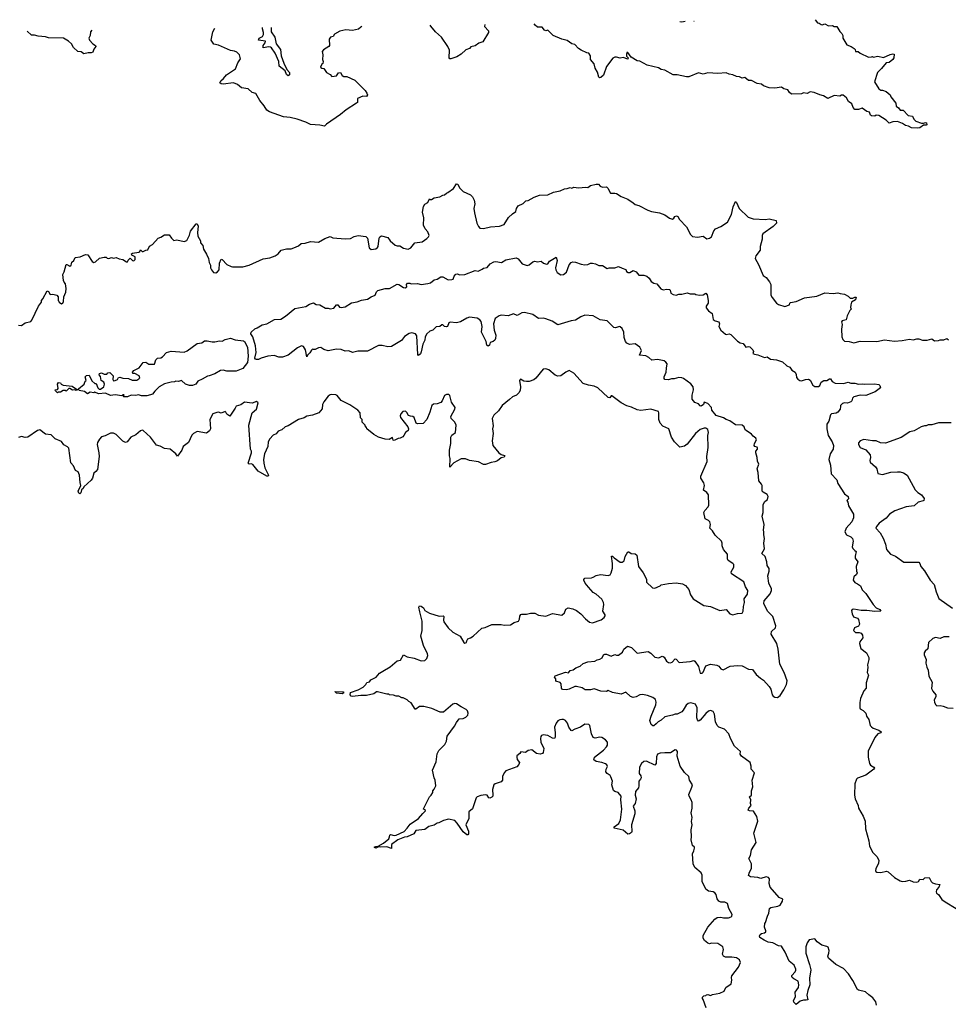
# Model space of a CAD drawing. Extents: x 2528690 to 2677062, y 911844 to 1023253.
# Tile 97 of 145: x 2579147 to 2589132, y 1012356 to 1022944. Entities that reach past the tile are written whole.
import ezdxf

# ---------------------------------------------------------------- set-up
doc = ezdxf.new("R2010")
doc.units = 0

msp = doc.modelspace()

# ---------------------------------------------------------------- linework, layer by layer
at = {"layer": '0CON10XD'}
for points in [[(2582825, 1022875), (2582816, 1022864), (2582789, 1022841), (2582725, 1022827), (2582655, 1022834), (2582588, 1022822), (2582531, 1022789), (2582518, 1022765), (2582490, 1022755), (2582474, 1022735), (2582477, 1022665), (2582472, 1022655), (2582415, 1022620), (2582398, 1022602), (2582407, 1022565), (2582402, 1022515), (2582410, 1022495), (2582406, 1022474), (2582394, 1022466), (2582382, 1022435), (2582395, 1022423), (2582419, 1022419), (2582445, 1022378), (2582485, 1022356), (2582503, 1022333), (2582555, 1022340), (2582575, 1022372), (2582595, 1022377), (2582614, 1022344), (2582633, 1022333), (2582665, 1022332), (2582750, 1022295), (2582863, 1022183), (2582881, 1022155), (2582886, 1022135), (2582875, 1022119), (2582835, 1022122), (2582780, 1022095), (2582778, 1022055), (2582768, 1022045), (2582656, 1021974), (2582598, 1021925), (2582445, 1021822), (2582425, 1021798), (2582375, 1021810), (2582275, 1021818), (2582225, 1021843), (2582130, 1021875), (2582057, 1021893), (2581985, 1021901), (2581832, 1021952), (2581805, 1021973), (2581777, 1022017), (2581729, 1022075), (2581685, 1022152), (2581645, 1022161), (2581602, 1022202), (2581532, 1022212), (2581488, 1022248), (2581446, 1022266), (2581335, 1022252), (2581314, 1022254), (2581300, 1022265), (2581308, 1022285), (2581339, 1022311), (2581370, 1022350), (2581468, 1022415), (2581491, 1022479), (2581521, 1022525), (2581509, 1022565), (2581481, 1022595), (2581456, 1022606), (2581414, 1022614), (2581285, 1022672), (2581235, 1022682), (2581204, 1022725), (2581224, 1022815), (2581244, 1022852)], [(2584150, 1022894), (2584145, 1022870), (2584186, 1022826), (2584186, 1022806), (2584128, 1022705), (2584085, 1022693), (2584046, 1022664), (2583999, 1022651), (2583984, 1022636), (2583945, 1022620), (2583895, 1022575), (2583846, 1022544), (2583783, 1022523), (2583771, 1022525), (2583764, 1022535), (2583770, 1022615), (2583752, 1022655), (2583682, 1022755), (2583619, 1022815), (2583566, 1022875), (2583560, 1022886)], [(2587700, 1022944), (2587725, 1022910), (2587745, 1022908), (2587765, 1022892), (2587775, 1022890), (2587805, 1022900), (2587845, 1022878), (2587885, 1022882), (2587905, 1022872), (2587935, 1022870), (2587967, 1022817), (2587988, 1022795), (2587998, 1022775), (2587998, 1022745), (2588042, 1022675), (2588087, 1022657), (2588120, 1022635), (2588130, 1022625), (2588135, 1022602), (2588162, 1022602), (2588183, 1022583), (2588275, 1022542), (2588306, 1022544), (2588315, 1022550), (2588325, 1022543), (2588375, 1022552), (2588435, 1022539), (2588505, 1022569), (2588535, 1022578), (2588550, 1022575), (2588547, 1022535), (2588537, 1022515), (2588495, 1022484), (2588465, 1022480), (2588415, 1022418), (2588372, 1022378), (2588337, 1022275), (2588385, 1022202), (2588405, 1022187), (2588426, 1022186), (2588465, 1022173), (2588507, 1022137), (2588513, 1022115), (2588566, 1022046), (2588570, 1022015), (2588595, 1021998), (2588615, 1021972), (2588645, 1021972), (2588702, 1021915), (2588748, 1021908), (2588762, 1021875), (2588784, 1021854), (2588845, 1021832), (2588865, 1021830), (2588885, 1021840), (2588896, 1021836), (2588900, 1021815), (2588895, 1021810), (2588865, 1021810), (2588827, 1021783), (2588805, 1021778), (2588735, 1021780), (2588705, 1021800), (2588670, 1021805), (2588638, 1021828), (2588585, 1021849), (2588534, 1021846), (2588495, 1021832), (2588465, 1021862), (2588385, 1021913), (2588355, 1021918), (2588342, 1021908), (2588305, 1021910), (2588297, 1021917), (2588285, 1021950), (2588255, 1021958), (2588205, 1021992), (2588165, 1021980), (2588128, 1021978), (2588109, 1021999), (2588095, 1022040), (2588060, 1022065), (2588038, 1022105), (2588002, 1022132), (2587985, 1022132), (2587965, 1022122), (2587905, 1022128), (2587835, 1022097), (2587790, 1022125), (2587750, 1022135), (2587688, 1022162), (2587645, 1022170), (2587615, 1022152), (2587575, 1022157), (2587555, 1022148), (2587445, 1022142), (2587425, 1022160), (2587405, 1022190), (2587365, 1022200), (2587337, 1022217), (2587265, 1022207), (2587205, 1022212), (2587145, 1022232), (2587125, 1022250), (2587078, 1022258), (2587015, 1022292), (2586985, 1022292), (2586945, 1022322), (2586914, 1022314), (2586885, 1022330), (2586855, 1022333), (2586815, 1022353), (2586775, 1022360), (2586745, 1022373), (2586655, 1022366), (2586545, 1022373), (2586495, 1022359), (2586445, 1022372), (2586342, 1022328), (2586315, 1022328), (2586215, 1022350), (2586175, 1022351), (2586085, 1022402), (2586045, 1022409), (2586015, 1022426), (2585895, 1022454), (2585815, 1022498), (2585785, 1022501), (2585721, 1022541), (2585685, 1022590), (2585675, 1022592), (2585670, 1022575), (2585672, 1022552), (2585690, 1022535), (2585685, 1022520), (2585636, 1022536), (2585605, 1022531), (2585565, 1022541), (2585545, 1022540), (2585525, 1022530), (2585455, 1022441), (2585425, 1022346), (2585395, 1022322), (2585380, 1022320), (2585374, 1022325), (2585359, 1022379), (2585333, 1022423), (2585325, 1022469), (2585284, 1022515), (2585286, 1022555), (2585268, 1022585), (2585245, 1022587), (2585185, 1022617), (2585156, 1022636), (2585116, 1022676), (2585085, 1022686), (2585035, 1022720), (2584975, 1022736), (2584883, 1022775), (2584825, 1022833), (2584805, 1022824), (2584790, 1022830), (2584765, 1022864), (2584715, 1022864), (2584691, 1022885), (2584680, 1022901)], [(2586303, 1022923), (2586265, 1022916), (2586244, 1022922)], [(2586400, 1022925), (2586396, 1022925)], [(2579924, 1022831), (2579907, 1022815), (2579906, 1022775), (2579891, 1022745), (2579897, 1022725), (2579934, 1022684), (2579962, 1022665), (2579967, 1022655), (2579945, 1022628), (2579932, 1022595), (2579915, 1022587), (2579882, 1022588), (2579835, 1022577), (2579808, 1022598), (2579772, 1022602), (2579724, 1022644), (2579703, 1022683), (2579673, 1022713), (2579617, 1022747), (2579455, 1022750), (2579425, 1022759), (2579345, 1022766), (2579305, 1022779), (2579275, 1022778), (2579228, 1022820)], [(2581851, 1022861), (2581852, 1022815), (2581892, 1022755), (2581904, 1022684), (2581952, 1022625), (2581960, 1022555), (2581986, 1022475), (2582020, 1022410), (2582049, 1022375), (2582047, 1022353), (2582035, 1022341), (2582016, 1022355), (2582003, 1022395), (2581936, 1022446), (2581933, 1022495), (2581894, 1022585), (2581855, 1022640), (2581845, 1022650), (2581825, 1022653), (2581765, 1022640), (2581765, 1022665), (2581785, 1022695), (2581790, 1022715), (2581714, 1022725), (2581721, 1022745), (2581756, 1022764), (2581768, 1022785), (2581770, 1022805), (2581759, 1022845), (2581759, 1022860)], [(2579135, 1019658), (2579166, 1019654), (2579205, 1019684), (2579265, 1019700), (2579278, 1019712), (2579348, 1019865), (2579380, 1019905), (2579380, 1019925), (2579397, 1019943), (2579443, 1020027), (2579455, 1020020), (2579475, 1019990), (2579502, 1019992), (2579545, 1019980), (2579560, 1019965), (2579560, 1019925), (2579568, 1019918), (2579570, 1019905), (2579595, 1019890), (2579610, 1019895), (2579618, 1019915), (2579620, 1019965), (2579642, 1020015), (2579648, 1020055), (2579640, 1020105), (2579625, 1020120), (2579618, 1020138), (2579610, 1020205), (2579626, 1020234), (2579645, 1020310), (2579655, 1020312), (2579686, 1020294), (2579702, 1020305), (2579705, 1020320), (2579708, 1020335), (2579730, 1020355), (2579745, 1020388), (2579796, 1020394), (2579855, 1020420), (2579878, 1020415), (2579927, 1020345), (2579944, 1020334), (2579961, 1020339), (2580005, 1020378), (2580055, 1020390), (2580075, 1020390), (2580088, 1020378), (2580105, 1020377), (2580135, 1020388), (2580155, 1020380), (2580185, 1020388), (2580215, 1020372), (2580257, 1020367), (2580295, 1020340), (2580305, 1020340), (2580312, 1020358), (2580335, 1020380), (2580360, 1020355), (2580375, 1020352), (2580390, 1020365), (2580390, 1020395), (2580352, 1020412), (2580350, 1020425), (2580360, 1020435), (2580427, 1020443), (2580438, 1020452), (2580445, 1020470), (2580465, 1020450), (2580475, 1020450), (2580503, 1020467), (2580525, 1020470), (2580541, 1020509), (2580575, 1020528), (2580637, 1020593), (2580666, 1020604), (2580705, 1020632), (2580755, 1020630), (2580778, 1020595), (2580805, 1020568), (2580835, 1020578), (2580915, 1020560), (2580945, 1020568), (2580974, 1020626), (2580985, 1020670), (2581045, 1020748), (2581055, 1020748), (2581066, 1020725), (2581060, 1020655), (2581064, 1020615), (2581092, 1020565), (2581090, 1020545), (2581116, 1020516), (2581123, 1020475), (2581154, 1020424), (2581178, 1020375), (2581183, 1020333), (2581200, 1020305), (2581200, 1020275), (2581210, 1020255), (2581230, 1020225), (2581255, 1020223), (2581275, 1020233), (2581291, 1020255), (2581296, 1020325), (2581315, 1020368), (2581325, 1020367), (2581375, 1020311), (2581421, 1020291), (2581436, 1020286), (2581545, 1020287), (2581616, 1020304), (2581765, 1020371), (2581835, 1020384), (2581895, 1020406), (2581925, 1020427), (2581960, 1020465), (2582015, 1020480), (2582065, 1020481), (2582095, 1020489), (2582145, 1020513), (2582175, 1020537), (2582215, 1020540), (2582275, 1020559), (2582359, 1020551), (2582429, 1020591), (2582485, 1020612), (2582515, 1020599), (2582645, 1020588), (2582705, 1020591), (2582745, 1020611), (2582787, 1020623), (2582868, 1020612), (2582886, 1020595), (2582905, 1020490), (2582925, 1020474), (2582975, 1020479), (2582993, 1020495), (2583000, 1020505), (2583011, 1020595), (2583020, 1020610), (2583039, 1020621), (2583105, 1020601), (2583131, 1020565), (2583185, 1020519), (2583205, 1020512), (2583235, 1020512), (2583275, 1020486), (2583324, 1020476), (2583351, 1020489), (2583396, 1020544), (2583475, 1020557), (2583525, 1020590), (2583542, 1020608), (2583549, 1020625), (2583534, 1020664), (2583506, 1020695), (2583489, 1020735), (2583493, 1020813), (2583478, 1020875), (2583490, 1020935), (2583505, 1020960), (2583535, 1020980), (2583552, 1021018), (2583565, 1021010), (2583575, 1021012), (2583605, 1021028), (2583665, 1021038), (2583695, 1021058), (2583715, 1021060), (2583735, 1021080), (2583750, 1021085), (2583810, 1021130), (2583845, 1021178), (2583858, 1021175), (2583876, 1021136), (2583915, 1021098), (2583995, 1021060), (2584015, 1021040), (2584032, 1021005), (2584040, 1020965), (2584031, 1020915), (2584038, 1020868), (2584062, 1020755), (2584079, 1020719), (2584095, 1020701), (2584135, 1020700), (2584208, 1020718), (2584305, 1020722), (2584355, 1020742), (2584404, 1020816), (2584445, 1020858), (2584480, 1020880), (2584488, 1020912), (2584508, 1020942), (2584561, 1020969), (2584590, 1020995), (2584615, 1020998), (2584680, 1021035), (2584735, 1021056), (2584825, 1021062), (2584885, 1021088), (2584960, 1021105), (2585004, 1021126), (2585035, 1021128), (2585065, 1021138), (2585085, 1021132), (2585105, 1021142), (2585155, 1021137), (2585235, 1021142), (2585255, 1021138), (2585285, 1021160), (2585346, 1021176), (2585370, 1021175), (2585388, 1021155), (2585415, 1021142), (2585455, 1021147), (2585471, 1021131), (2585499, 1021079), (2585545, 1021080), (2585565, 1021074), (2585615, 1021044), (2585685, 1021014), (2585745, 1020973), (2585765, 1020956), (2585806, 1020946), (2585900, 1020895), (2585941, 1020881), (2586026, 1020866), (2586084, 1020844), (2586135, 1020810), (2586165, 1020800), (2586182, 1020808), (2586191, 1020829), (2586210, 1020835), (2586225, 1020828), (2586242, 1020795), (2586318, 1020718), (2586360, 1020635), (2586383, 1020613), (2586435, 1020604), (2586496, 1020616), (2586535, 1020588), (2586565, 1020594), (2586585, 1020610), (2586610, 1020675), (2586630, 1020695), (2586685, 1020719), (2586757, 1020765), (2586800, 1020850), (2586820, 1020930), (2586845, 1020990), (2586855, 1020980), (2586882, 1020915), (2586980, 1020820), (2587035, 1020801), (2587165, 1020796), (2587207, 1020803), (2587280, 1020785), (2587283, 1020755), (2587249, 1020721), (2587138, 1020642), (2587131, 1020625), (2587131, 1020585), (2587109, 1020505), (2587109, 1020465), (2587064, 1020405), (2587056, 1020375), (2587092, 1020312), (2587142, 1020192), (2587173, 1020173), (2587210, 1020125), (2587222, 1020095), (2587223, 1019983), (2587237, 1019955), (2587285, 1019897), (2587305, 1019880), (2587375, 1019861), (2587423, 1019877), (2587428, 1019895), (2587436, 1019904), (2587495, 1019914), (2587585, 1019953), (2587719, 1019971), (2587805, 1020008), (2587895, 1020000), (2587945, 1020008), (2587968, 1019998), (2588015, 1019992), (2588055, 1019972), (2588075, 1019950), (2588105, 1019949), (2588125, 1019960), (2588140, 1019960), (2588135, 1019933), (2588092, 1019905), (2588082, 1019878)], [(2586313, 1015573), (2586282, 1015518), (2586265, 1015500), (2586215, 1015476), (2586194, 1015476), (2586165, 1015464), (2586085, 1015448), (2586045, 1015411), (2586013, 1015395), (2585990, 1015370), (2585965, 1015352), (2585955, 1015352), (2585936, 1015366), (2585922, 1015408), (2585936, 1015455), (2585987, 1015575), (2585991, 1015605), (2585984, 1015634), (2585954, 1015654), (2585896, 1015676), (2585845, 1015687), (2585816, 1015684), (2585775, 1015662), (2585745, 1015656), (2585715, 1015666), (2585665, 1015711), (2585615, 1015692), (2585520, 1015710), (2585475, 1015732), (2585455, 1015721), (2585395, 1015724), (2585325, 1015749), (2585284, 1015736), (2585226, 1015736), (2585195, 1015760), (2585135, 1015774), (2585115, 1015774), (2585055, 1015743), (2585025, 1015738), (2584985, 1015741), (2584974, 1015754), (2584968, 1015802), (2584958, 1015818), (2584912, 1015832), (2584910, 1015855), (2584898, 1015875), (2584905, 1015888), (2585015, 1015926), (2585048, 1015922), (2585066, 1015944), (2585097, 1015953), (2585126, 1015974), (2585175, 1015993), (2585205, 1016020), (2585255, 1016038), (2585330, 1016045), (2585355, 1016061), (2585385, 1016066), (2585410, 1016080), (2585426, 1016114), (2585439, 1016121), (2585455, 1016122), (2585505, 1016098), (2585545, 1016117), (2585565, 1016110), (2585585, 1016112), (2585627, 1016143), (2585644, 1016176), (2585684, 1016206), (2585725, 1016192), (2585785, 1016133), (2585905, 1016149), (2585935, 1016133), (2585978, 1016088), (2586018, 1016082), (2586055, 1016099), (2586065, 1016097), (2586077, 1016087), (2586102, 1016045), (2586125, 1016031), (2586145, 1016028), (2586164, 1016036), (2586195, 1016070), (2586205, 1016068), (2586237, 1016033), (2586355, 1016041), (2586395, 1016052), (2586406, 1016046), (2586445, 1015988), (2586465, 1015918), (2586485, 1015918), (2586495, 1015928), (2586525, 1015997), (2586575, 1016013), (2586644, 1016004), (2586663, 1015993), (2586685, 1015963), (2586712, 1015952), (2586785, 1015992), (2586865, 1016000), (2586915, 1015997), (2586985, 1015959), (2587025, 1015957), (2587065, 1015902), (2587112, 1015862), (2587145, 1015842), (2587206, 1015775), (2587224, 1015745), (2587239, 1015685), (2587248, 1015668), (2587267, 1015657), (2587295, 1015654), (2587325, 1015675), (2587365, 1015738), (2587393, 1015795), (2587400, 1015835), (2587367, 1015925), (2587320, 1016015), (2587301, 1016175), (2587287, 1016235), (2587226, 1016336), (2587231, 1016365), (2587275, 1016404), (2587278, 1016425), (2587244, 1016525), (2587188, 1016585), (2587147, 1016665), (2587152, 1016695), (2587215, 1016770), (2587231, 1016805), (2587232, 1016822), (2587201, 1016885), (2587190, 1016965), (2587206, 1017015), (2587204, 1017044), (2587183, 1017075), (2587180, 1017115), (2587161, 1017171), (2587127, 1017205), (2587154, 1017255), (2587149, 1017315), (2587154, 1017365), (2587148, 1017405), (2587150, 1017435), (2587143, 1017455), (2587151, 1017515), (2587131, 1017605), (2587140, 1017645), (2587140, 1017730), (2587158, 1017762), (2587186, 1017785), (2587196, 1017815), (2587185, 1017839), (2587142, 1017862), (2587130, 1017875), (2587131, 1017935), (2587125, 1017950), (2587093, 1017985), (2587087, 1018073), (2587076, 1018115), (2587093, 1018165), (2587080, 1018195), (2587076, 1018236), (2587061, 1018285), (2587063, 1018305), (2587080, 1018325), (2587080, 1018335), (2587075, 1018348), (2587050, 1018355), (2587043, 1018365), (2587047, 1018385), (2587069, 1018425), (2587062, 1018445), (2587034, 1018464), (2587015, 1018488), (2586958, 1018525), (2586948, 1018535), (2586937, 1018565), (2586914, 1018584), (2586845, 1018589), (2586781, 1018631), (2586745, 1018645), (2586714, 1018664), (2586635, 1018689), (2586589, 1018745), (2586584, 1018775), (2586545, 1018816), (2586508, 1018832), (2586499, 1018805), (2586475, 1018789), (2586463, 1018793), (2586445, 1018814), (2586405, 1018827), (2586377, 1018865), (2586376, 1018906), (2586392, 1018965), (2586387, 1018997), (2586365, 1019028), (2586285, 1019085), (2586265, 1019094), (2586235, 1019096), (2586185, 1019082), (2586155, 1019081), (2586125, 1019070), (2586084, 1019074), (2586077, 1019085), (2586076, 1019105), (2586098, 1019155), (2586103, 1019197), (2586108, 1019245), (2586095, 1019262), (2586075, 1019274), (2586005, 1019290), (2585945, 1019284), (2585913, 1019313), (2585879, 1019329), (2585810, 1019335), (2585832, 1019385), (2585815, 1019422), (2585765, 1019460), (2585705, 1019452), (2585677, 1019465), (2585661, 1019485), (2585648, 1019528), (2585643, 1019585), (2585624, 1019625), (2585605, 1019642), (2585595, 1019644), (2585555, 1019632), (2585535, 1019634), (2585465, 1019707), (2585388, 1019718), (2585315, 1019760), (2585225, 1019765), (2585181, 1019749), (2585125, 1019712), (2585075, 1019705), (2584935, 1019662), (2584872, 1019702), (2584806, 1019726), (2584775, 1019736), (2584725, 1019730), (2584663, 1019773), (2584575, 1019795), (2584545, 1019792), (2584495, 1019764), (2584455, 1019782), (2584401, 1019759), (2584325, 1019767), (2584302, 1019758), (2584261, 1019729), (2584243, 1019675), (2584249, 1019605), (2584265, 1019550), (2584264, 1019515), (2584255, 1019497), (2584238, 1019482), (2584207, 1019473), (2584200, 1019445), (2584185, 1019433), (2584170, 1019445), (2584162, 1019482), (2584114, 1019585), (2584119, 1019645), (2584109, 1019699), (2584096, 1019716), (2584065, 1019733), (2583984, 1019746), (2583954, 1019736), (2583885, 1019694), (2583845, 1019684), (2583775, 1019691), (2583762, 1019685), (2583746, 1019645), (2583735, 1019640), (2583715, 1019643), (2583695, 1019661), (2583685, 1019661), (2583664, 1019646), (2583625, 1019641), (2583588, 1019605), (2583556, 1019594), (2583524, 1019565), (2583506, 1019535), (2583502, 1019498), (2583483, 1019455), (2583465, 1019372), (2583455, 1019350), (2583435, 1019332), (2583428, 1019345), (2583416, 1019545), (2583403, 1019565), (2583365, 1019577), (2583335, 1019570), (2583284, 1019536), (2583251, 1019495), (2583145, 1019428), (2583105, 1019425), (2583045, 1019439), (2583005, 1019440), (2582885, 1019378), (2582782, 1019378), (2582725, 1019366), (2582685, 1019384), (2582645, 1019381), (2582605, 1019396), (2582555, 1019402), (2582465, 1019383), (2582418, 1019398), (2582385, 1019418), (2582360, 1019415), (2582325, 1019397), (2582307, 1019397), (2582295, 1019402), (2582285, 1019392), (2582268, 1019362), (2582240, 1019335), (2582235, 1019320), (2582220, 1019395), (2582200, 1019430), (2582176, 1019436), (2582135, 1019416), (2582035, 1019338), (2581974, 1019315), (2581932, 1019315), (2581884, 1019334), (2581816, 1019324), (2581745, 1019304), (2581715, 1019289), (2581695, 1019289), (2581681, 1019295), (2581677, 1019305), (2581691, 1019365), (2581684, 1019436), (2581652, 1019532), (2581634, 1019566), (2581637, 1019583), (2581675, 1019620), (2581701, 1019629), (2581755, 1019663), (2581805, 1019674), (2581885, 1019721), (2581956, 1019724), (2582004, 1019756), (2582105, 1019839), (2582225, 1019860), (2582264, 1019886), (2582305, 1019900), (2582335, 1019882), (2582375, 1019878), (2582435, 1019841), (2582465, 1019842), (2582485, 1019833), (2582525, 1019843), (2582555, 1019878), (2582566, 1019876), (2582585, 1019853), (2582605, 1019848), (2582645, 1019858), (2582715, 1019901), (2582775, 1019910), (2582821, 1019929), (2582885, 1019940), (2582925, 1019963), (2582970, 1019980), (2582982, 1020018), (2582997, 1020033), (2583075, 1020052), (2583125, 1020053), (2583205, 1020100), (2583225, 1020097), (2583275, 1020063), (2583292, 1020062), (2583308, 1020072), (2583307, 1020095), (2583318, 1020112), (2583342, 1020112), (2583355, 1020102), (2583425, 1020107), (2583465, 1020097), (2583535, 1020107), (2583564, 1020116), (2583602, 1020145), (2583636, 1020154), (2583675, 1020178), (2583695, 1020178), (2583755, 1020147), (2583795, 1020149), (2583807, 1020155), (2583817, 1020185), (2583835, 1020209), (2583855, 1020211), (2583875, 1020202), (2583935, 1020203), (2584044, 1020246), (2584075, 1020240), (2584118, 1020262), (2584135, 1020272), (2584175, 1020279), (2584205, 1020319), (2584245, 1020339), (2584265, 1020342), (2584326, 1020334), (2584375, 1020360), (2584485, 1020383), (2584505, 1020373), (2584549, 1020319), (2584605, 1020302), (2584625, 1020309), (2584665, 1020341), (2584685, 1020348), (2584715, 1020341), (2584755, 1020346), (2584778, 1020325), (2584810, 1020315), (2584825, 1020320), (2584845, 1020347), (2584915, 1020389), (2584927, 1020355), (2584909, 1020275), (2584912, 1020255), (2584925, 1020225), (2584965, 1020199), (2584994, 1020205), (2585025, 1020230), (2585055, 1020308), (2585075, 1020332), (2585095, 1020340), (2585125, 1020336), (2585184, 1020314), (2585225, 1020309), (2585255, 1020311), (2585285, 1020327), (2585305, 1020326), (2585339, 1020319), (2585375, 1020300), (2585415, 1020299), (2585465, 1020267), (2585486, 1020274), (2585545, 1020276), (2585585, 1020289), (2585625, 1020271), (2585665, 1020258), (2585673, 1020235), (2585690, 1020225), (2585706, 1020224), (2585745, 1020247), (2585775, 1020234), (2585805, 1020197), (2585857, 1020197), (2585892, 1020185), (2585916, 1020166), (2585938, 1020128), (2585965, 1020110), (2585998, 1020105), (2586040, 1020050), (2586065, 1020039), (2586106, 1020046), (2586134, 1020044), (2586142, 1020035), (2586150, 1020005), (2586175, 1019988), (2586205, 1019983), (2586235, 1019994), (2586268, 1019992), (2586325, 1020007), (2586355, 1019996), (2586405, 1019997), (2586418, 1019988), (2586455, 1019982), (2586495, 1019987), (2586525, 1020002), (2586538, 1019985), (2586549, 1019925), (2586549, 1019895), (2586530, 1019865), (2586530, 1019845), (2586552, 1019815), (2586594, 1019784), (2586605, 1019720), (2586625, 1019706), (2586666, 1019695), (2586671, 1019675), (2586664, 1019645), (2586686, 1019605), (2586735, 1019564), (2586745, 1019560), (2586775, 1019567), (2586795, 1019557), (2586865, 1019488), (2586895, 1019470), (2586925, 1019462), (2586954, 1019424), (2586985, 1019430), (2586998, 1019425), (2587030, 1019395), (2587038, 1019375), (2587030, 1019355), (2587047, 1019347)], [(2588082, 1019878), (2588080, 1019845), (2588090, 1019835), (2588073, 1019817), (2588045, 1019760), (2588033, 1019717), (2587990, 1019705), (2587984, 1019696), (2587989, 1019665), (2587982, 1019615), (2587986, 1019535), (2587996, 1019506), (2588016, 1019486), (2588065, 1019484), (2588115, 1019470), (2588185, 1019486), (2588365, 1019484), (2588445, 1019503), (2588555, 1019486), (2588637, 1019493), (2588715, 1019508), (2588755, 1019502), (2588795, 1019512), (2588815, 1019512), (2588855, 1019498), (2588905, 1019498), (2588955, 1019512), (2588985, 1019492), (2589025, 1019494), (2589045, 1019502), (2589085, 1019503), (2589115, 1019517), (2589135, 1019502)], [(2580305, 1018888), (2580265, 1018890), (2580260, 1018895), (2580270, 1018905), (2580265, 1018910), (2580255, 1018910), (2580245, 1018900), (2580175, 1018910), (2580125, 1018901), (2580068, 1018928), (2579995, 1018921), (2579955, 1018938), (2579945, 1018930), (2579905, 1018938), (2579875, 1018920), (2579844, 1018944), (2579788, 1018958), (2579782, 1018962), (2579780, 1018975), (2579840, 1019025), (2579852, 1019058), (2579860, 1019065), (2579850, 1019105), (2579865, 1019117), (2579895, 1019120), (2579922, 1019062), (2579955, 1019030), (2579970, 1019030), (2579988, 1018985), (2580002, 1018972), (2580015, 1018971), (2580050, 1018995), (2580058, 1019025), (2580050, 1019045), (2580023, 1019063), (2580016, 1019106), (2580000, 1019125), (2580005, 1019140), (2580025, 1019147), (2580055, 1019132), (2580085, 1019132), (2580095, 1019148), (2580115, 1019150), (2580152, 1019115), (2580148, 1019075), (2580155, 1019062), (2580175, 1019063), (2580197, 1019073), (2580210, 1019095), (2580225, 1019100), (2580255, 1019088), (2580316, 1019086), (2580357, 1019067), (2580405, 1019068), (2580429, 1019081), (2580437, 1019093), (2580430, 1019115), (2580385, 1019138), (2580365, 1019140), (2580360, 1019155), (2580375, 1019170), (2580430, 1019200), (2580475, 1019258), (2580505, 1019260), (2580535, 1019240), (2580595, 1019240), (2580612, 1019285), (2580630, 1019305), (2580665, 1019309), (2580682, 1019318), (2580725, 1019366), (2580775, 1019380), (2580915, 1019369), (2580948, 1019382), (2581055, 1019461), (2581105, 1019469), (2581135, 1019491), (2581162, 1019492), (2581215, 1019479), (2581245, 1019480), (2581295, 1019491), (2581325, 1019488), (2581358, 1019505), (2581415, 1019518), (2581465, 1019501), (2581555, 1019491), (2581565, 1019483), (2581595, 1019422), (2581605, 1019325), (2581595, 1019256), (2581545, 1019194), (2581475, 1019164), (2581375, 1019164), (2581335, 1019174), (2581305, 1019171), (2581245, 1019137), (2581186, 1019114), (2581165, 1019112), (2581110, 1019080), (2581064, 1019056), (2581040, 1019025), (2581005, 1019011), (2580972, 1019012), (2580930, 1019025), (2580885, 1019063), (2580855, 1019052), (2580825, 1019058), (2580812, 1019048), (2580775, 1019047), (2580705, 1019027), (2580645, 1018996), (2580599, 1018951), (2580575, 1018917), (2580555, 1018909), (2580515, 1018898), (2580455, 1018900), (2580425, 1018910), (2580394, 1018904), (2580345, 1018906), (2580315, 1018893), (2580305, 1018888)], [(2587047, 1019347), (2587085, 1019341), (2587155, 1019312), (2587185, 1019320), (2587220, 1019295), (2587286, 1019286), (2587350, 1019265), (2587395, 1019222), (2587428, 1019208), (2587450, 1019175), (2587485, 1019153), (2587495, 1019130), (2587499, 1019095), (2587515, 1019077), (2587535, 1019063), (2587555, 1019060), (2587595, 1019076), (2587628, 1019078), (2587646, 1019066), (2587674, 1019014), (2587695, 1019001), (2587735, 1018998), (2587749, 1019011), (2587765, 1019047), (2587795, 1019063), (2587825, 1019063), (2587855, 1019082), (2587865, 1019082), (2587882, 1019055), (2587916, 1019036), (2588005, 1019033), (2588055, 1019046), (2588085, 1019034), (2588125, 1019036), (2588165, 1019024), (2588205, 1019029), (2588235, 1019024), (2588337, 1019027), (2588385, 1019020), (2588395, 1019010), (2588402, 1018985), (2588345, 1018942), (2588245, 1018902), (2588185, 1018908), (2588115, 1018888), (2588101, 1018875), (2588094, 1018846), (2588084, 1018836), (2588048, 1018822), (2588015, 1018823), (2587995, 1018817), (2587974, 1018796), (2587974, 1018784), (2587970, 1018755), (2587945, 1018723), (2587925, 1018711), (2587876, 1018704), (2587864, 1018696), (2587846, 1018625), (2587824, 1018595), (2587826, 1018545), (2587841, 1018471), (2587884, 1018404), (2587896, 1018365), (2587893, 1018325), (2587861, 1018275), (2587846, 1018215), (2587866, 1018155), (2587872, 1018062), (2587934, 1017995), (2587944, 1017955), (2588015, 1017845), (2588056, 1017815), (2588057, 1017793), (2588040, 1017775), (2588052, 1017755), (2588060, 1017715), (2588113, 1017625), (2588112, 1017588), (2588093, 1017545), (2588032, 1017475), (2588019, 1017435), (2588036, 1017406), (2588085, 1017383), (2588103, 1017365), (2588109, 1017335), (2588099, 1017275), (2588106, 1017256), (2588127, 1017237), (2588141, 1017225), (2588129, 1017175), (2588131, 1017155), (2588159, 1017115), (2588140, 1017065), (2588143, 1017015), (2588153, 1016995), (2588144, 1016976), (2588116, 1016954), (2588109, 1016915), (2588125, 1016891), (2588157, 1016877), (2588187, 1016855), (2588205, 1016812), (2588245, 1016773), (2588324, 1016655), (2588355, 1016621), (2588395, 1016601), (2588407, 1016585), (2588341, 1016579), (2588255, 1016591), (2588195, 1016590), (2588115, 1016606), (2588099, 1016601), (2588091, 1016589), (2588098, 1016555), (2588114, 1016524), (2588155, 1016508), (2588166, 1016495), (2588176, 1016445), (2588173, 1016435), (2588165, 1016423), (2588122, 1016405), (2588114, 1016375), (2588135, 1016354), (2588175, 1016354), (2588195, 1016346), (2588208, 1016325), (2588213, 1016295), (2588181, 1016255), (2588176, 1016234), (2588191, 1016182), (2588253, 1016135), (2588277, 1016085), (2588278, 1016062), (2588263, 1016005), (2588267, 1015977), (2588258, 1015925), (2588273, 1015895), (2588247, 1015813), (2588247, 1015755), (2588222, 1015728), (2588189, 1015645), (2588180, 1015600), (2588180, 1015545), (2588185, 1015534), (2588217, 1015515), (2588246, 1015485), (2588254, 1015454), (2588278, 1015418), (2588293, 1015355), (2588305, 1015338), (2588324, 1015324), (2588385, 1015302), (2588410, 1015285), (2588408, 1015275), (2588375, 1015263), (2588343, 1015225), (2588271, 1015079), (2588271, 1015015), (2588284, 1014945), (2588295, 1014928), (2588332, 1014905), (2588337, 1014895), (2588332, 1014885), (2588245, 1014818), (2588155, 1014788), (2588144, 1014775), (2588128, 1014725), (2588124, 1014604), (2588129, 1014565), (2588164, 1014495), (2588166, 1014465), (2588215, 1014378), (2588237, 1014325), (2588243, 1014243), (2588277, 1014115), (2588286, 1014055), (2588319, 1013989), (2588362, 1013945), (2588386, 1013906), (2588383, 1013875), (2588354, 1013814), (2588349, 1013795), (2588352, 1013785), (2588365, 1013777), (2588405, 1013772), (2588469, 1013789), (2588485, 1013781), (2588555, 1013719), (2588615, 1013682), (2588635, 1013676), (2588675, 1013678), (2588715, 1013690), (2588755, 1013674), (2588795, 1013670), (2588813, 1013677), (2588825, 1013700), (2588862, 1013698), (2588880, 1013715), (2588925, 1013720), (2588946, 1013676), (2588961, 1013661), (2588995, 1013650), (2589040, 1013645), (2589031, 1013615), (2589006, 1013585), (2589000, 1013565), (2589005, 1013550), (2589025, 1013538), (2589064, 1013484), (2589098, 1013458), (2589216, 1013386)], [(2584236, 1014604), (2584236, 1014594), (2584225, 1014582), (2584203, 1014573), (2584190, 1014575), (2584172, 1014605), (2584155, 1014609), (2584105, 1014602), (2584065, 1014587), (2584054, 1014576), (2584014, 1014456), (2583977, 1014425), (2583976, 1014354), (2583944, 1014285), (2583974, 1014216), (2583972, 1014188), (2583965, 1014177), (2583955, 1014177), (2583915, 1014209), (2583851, 1014305), (2583825, 1014332), (2583757, 1014347), (2583705, 1014333), (2583655, 1014307), (2583635, 1014302), (2583605, 1014282), (2583545, 1014267), (2583503, 1014237), (2583407, 1014223), (2583385, 1014188), (2583315, 1014155), (2583285, 1014152), (2583214, 1014126), (2583146, 1014075), (2583145, 1014030), (2583095, 1014049), (2583030, 1014045), (2583005, 1014050), (2582975, 1014034), (2582958, 1014045), (2582975, 1014054), (2583003, 1014057), (2583060, 1014090), (2583116, 1014135), (2583125, 1014155), (2583127, 1014175), (2583135, 1014181), (2583175, 1014171), (2583195, 1014173), (2583282, 1014215), (2583315, 1014248), (2583346, 1014293), (2583435, 1014354), (2583481, 1014409), (2583510, 1014435), (2583506, 1014446), (2583490, 1014455), (2583492, 1014465), (2583552, 1014585), (2583572, 1014605), (2583588, 1014635), (2583588, 1014652), (2583605, 1014670), (2583620, 1014705), (2583614, 1014765), (2583602, 1014792), (2583586, 1014874), (2583626, 1014964), (2583635, 1015050), (2583652, 1015085), (2583720, 1015150), (2583736, 1015185), (2583742, 1015238), (2583823, 1015345), (2583844, 1015386), (2583873, 1015427), (2583915, 1015428), (2583945, 1015443), (2583965, 1015465), (2583970, 1015485), (2583961, 1015511), (2583946, 1015527), (2583893, 1015553), (2583845, 1015586), (2583825, 1015589), (2583805, 1015583), (2583705, 1015498), (2583667, 1015497), (2583580, 1015535), (2583493, 1015557), (2583445, 1015558), (2583405, 1015528), (2583398, 1015528), (2583355, 1015599), (2583332, 1015612), (2583315, 1015630), (2583272, 1015652), (2583255, 1015652), (2583225, 1015668), (2583195, 1015668), (2583165, 1015680), (2583125, 1015682), (2583115, 1015690), (2583095, 1015690), (2582995, 1015716), (2582985, 1015716), (2582954, 1015696), (2582875, 1015678), (2582815, 1015677), (2582725, 1015664), (2582710, 1015670), (2582699, 1015685), (2582703, 1015707), (2582785, 1015737), (2582840, 1015765), (2582870, 1015795), (2582880, 1015815), (2582910, 1015825), (2582924, 1015846), (2582980, 1015875), (2583014, 1015916), (2583053, 1015937), (2583130, 1015985), (2583205, 1016050), (2583240, 1016055), (2583275, 1016113), (2583314, 1016094), (2583388, 1016078), (2583465, 1016049), (2583505, 1016052), (2583526, 1016074), (2583534, 1016105), (2583531, 1016125), (2583489, 1016215), (2583460, 1016315), (2583473, 1016377), (2583476, 1016475), (2583449, 1016575), (2583440, 1016625), (2583445, 1016640), (2583465, 1016636), (2583488, 1016618), (2583505, 1016590), (2583555, 1016562), (2583658, 1016528), (2583700, 1016535), (2583708, 1016525), (2583703, 1016485), (2583708, 1016468), (2583754, 1016404), (2583805, 1016358), (2583882, 1016315), (2583922, 1016245), (2583935, 1016238), (2583952, 1016245), (2583954, 1016266), (2583964, 1016286), (2583995, 1016297), (2584022, 1016315), (2584115, 1016402), (2584151, 1016409), (2584225, 1016440), (2584325, 1016440), (2584355, 1016432), (2584425, 1016438), (2584465, 1016462), (2584510, 1016475), (2584522, 1016498), (2584525, 1016530), (2584534, 1016546), (2584545, 1016552), (2584595, 1016550), (2584639, 1016561), (2584685, 1016562), (2584725, 1016541), (2584805, 1016528), (2584875, 1016559), (2584975, 1016541), (2585006, 1016564), (2585020, 1016605), (2585045, 1016618), (2585095, 1016608), (2585135, 1016589), (2585180, 1016555), (2585230, 1016500), (2585275, 1016464), (2585305, 1016459), (2585401, 1016489), (2585432, 1016515), (2585444, 1016535), (2585443, 1016545), (2585418, 1016585), (2585428, 1016655), (2585425, 1016675), (2585405, 1016714), (2585345, 1016766), (2585314, 1016784), (2585262, 1016842), (2585227, 1016885), (2585214, 1016915), (2585213, 1016925), (2585225, 1016938), (2585295, 1016941), (2585315, 1016950), (2585345, 1016968), (2585392, 1016978), (2585475, 1016966), (2585495, 1016973), (2585508, 1016995), (2585521, 1017045), (2585522, 1017095), (2585510, 1017175), (2585522, 1017175), (2585538, 1017158), (2585605, 1017112), (2585625, 1017110), (2585645, 1017123), (2585659, 1017171), (2585685, 1017220), (2585695, 1017220), (2585722, 1017202), (2585765, 1017199), (2585784, 1017185), (2585802, 1017065), (2585850, 1016995), (2585885, 1016928), (2585887, 1016895), (2585950, 1016835), (2585975, 1016832), (2586033, 1016857), (2586045, 1016868), (2586125, 1016882), (2586205, 1016888), (2586275, 1016878), (2586305, 1016858), (2586341, 1016815), (2586358, 1016758), (2586387, 1016717), (2586504, 1016644), (2586576, 1016634), (2586675, 1016592), (2586745, 1016600), (2586784, 1016554), (2586814, 1016544), (2586865, 1016560), (2586915, 1016562), (2586926, 1016585), (2586928, 1016635), (2586939, 1016675), (2586938, 1016715), (2586971, 1016765), (2586977, 1016805), (2586952, 1016845), (2586935, 1016898), (2586799, 1016985), (2586796, 1017005), (2586826, 1017055), (2586824, 1017084), (2586815, 1017096), (2586765, 1017127), (2586759, 1017145), (2586757, 1017195), (2586714, 1017245), (2586699, 1017285), (2586700, 1017315), (2586694, 1017335), (2586625, 1017402), (2586597, 1017447), (2586566, 1017475), (2586576, 1017515), (2586568, 1017545), (2586555, 1017559), (2586518, 1017578), (2586503, 1017645), (2586513, 1017665), (2586550, 1017705), (2586556, 1017725), (2586552, 1017835), (2586535, 1017860), (2586500, 1017885), (2586512, 1017935), (2586503, 1017963), (2586472, 1018015), (2586472, 1018035), (2586538, 1018192), (2586537, 1018245), (2586549, 1018345), (2586546, 1018474), (2586554, 1018505), (2586545, 1018538), (2586525, 1018550), (2586505, 1018550), (2586464, 1018536), (2586415, 1018493), (2586325, 1018381), (2586295, 1018359), (2586245, 1018348), (2586189, 1018405), (2586154, 1018454), (2586126, 1018546), (2586064, 1018574), (2586034, 1018604), (2586019, 1018645), (2586021, 1018715), (2586015, 1018730), (2585935, 1018755), (2585827, 1018743), (2585785, 1018747), (2585725, 1018778), (2585675, 1018791), (2585613, 1018825), (2585515, 1018898), (2585505, 1018900), (2585492, 1018878), (2585475, 1018883), (2585365, 1018986), (2585325, 1019003), (2585264, 1019014), (2585205, 1019032), (2585105, 1019142), (2585055, 1019170), (2585020, 1019155), (2584966, 1019114), (2584935, 1019110), (2584905, 1019120), (2584835, 1019178), (2584805, 1019189), (2584775, 1019187), (2584695, 1019088), (2584675, 1019072), (2584625, 1019052), (2584595, 1019052), (2584568, 1019058), (2584532, 1019078), (2584520, 1019065), (2584532, 1018995), (2584530, 1018955), (2584515, 1018930), (2584490, 1018905), (2584445, 1018888), (2584415, 1018858), (2584334, 1018796), (2584295, 1018738), (2584245, 1018690), (2584228, 1018655), (2584238, 1018575), (2584232, 1018545), (2584238, 1018495), (2584228, 1018415), (2584233, 1018365), (2584298, 1018285), (2584325, 1018268), (2584359, 1018259), (2584363, 1018255), (2584355, 1018241), (2584325, 1018233), (2584285, 1018200), (2584255, 1018188), (2584215, 1018182), (2584155, 1018162), (2584135, 1018162), (2584079, 1018189), (2583985, 1018202), (2583942, 1018222), (2583895, 1018222), (2583815, 1018180), (2583773, 1018133), (2583777, 1018225), (2583768, 1018255), (2583768, 1018315), (2583782, 1018385), (2583783, 1018455), (2583792, 1018475), (2583834, 1018506), (2583841, 1018585), (2583827, 1018617), (2583786, 1018656), (2583784, 1018676), (2583824, 1018755), (2583828, 1018775), (2583790, 1018830), (2583772, 1018902), (2583762, 1018912), (2583735, 1018913), (2583715, 1018903), (2583690, 1018845), (2583675, 1018829), (2583635, 1018813), (2583595, 1018809), (2583577, 1018795), (2583558, 1018725), (2583523, 1018645), (2583485, 1018602), (2583425, 1018598), (2583410, 1018605), (2583387, 1018665), (2583375, 1018676), (2583350, 1018680), (2583329, 1018689), (2583310, 1018720), (2583295, 1018733), (2583265, 1018729), (2583244, 1018705), (2583239, 1018685), (2583243, 1018665), (2583322, 1018565), (2583327, 1018545), (2583323, 1018525), (2583294, 1018506), (2583278, 1018472), (2583265, 1018458), (2583237, 1018443), (2583215, 1018442), (2583175, 1018420), (2583162, 1018422), (2583155, 1018450), (2583119, 1018431), (2583075, 1018432), (2583005, 1018456), (2582954, 1018484), (2582880, 1018545), (2582875, 1018560), (2582860, 1018575), (2582860, 1018585), (2582830, 1018615), (2582830, 1018645), (2582813, 1018663), (2582807, 1018715), (2582783, 1018745), (2582695, 1018804), (2582605, 1018849), (2582562, 1018902), (2582545, 1018909), (2582505, 1018913), (2582485, 1018909), (2582464, 1018895), (2582416, 1018835), (2582403, 1018805), (2582400, 1018760), (2582365, 1018718), (2582295, 1018692), (2582235, 1018682), (2582205, 1018663), (2582145, 1018646), (2582035, 1018576), (2582002, 1018565), (2581965, 1018534), (2581925, 1018518), (2581905, 1018490), (2581874, 1018476), (2581835, 1018437), (2581818, 1018405), (2581816, 1018355), (2581781, 1018275), (2581770, 1018215), (2581771, 1018175), (2581784, 1018125), (2581823, 1018045), (2581820, 1018035), (2581805, 1018037), (2581710, 1018090), (2581655, 1018160), (2581635, 1018168), (2581614, 1018164), (2581604, 1018174), (2581638, 1018285), (2581638, 1018305), (2581627, 1018327), (2581610, 1018585), (2581648, 1018715), (2581695, 1018755), (2581711, 1018825), (2581695, 1018839), (2581645, 1018819), (2581565, 1018831), (2581525, 1018804), (2581475, 1018787), (2581465, 1018768)], [(2579555, 1018932), (2579532, 1018952), (2579530, 1018965), (2579552, 1018968), (2579562, 1018978), (2579552, 1019025), (2579565, 1019042), (2579585, 1019038), (2579594, 1019024), (2579614, 1019014), (2579712, 1019002), (2579770, 1018965), (2579755, 1018958), (2579735, 1018963), (2579715, 1018960), (2579687, 1018977), (2579675, 1018978), (2579645, 1018950), (2579637, 1018957), (2579615, 1018958), (2579585, 1018940), (2579565, 1018940), (2579555, 1018932)], [(2581465, 1018768), (2581405, 1018679), (2581375, 1018702), (2581364, 1018724), (2581355, 1018729), (2581315, 1018714), (2581285, 1018722), (2581265, 1018719), (2581225, 1018704), (2581190, 1018645), (2581199, 1018545), (2581187, 1018523), (2581155, 1018497), (2581055, 1018514), (2581015, 1018494), (2580998, 1018475), (2580963, 1018397), (2580905, 1018353), (2580890, 1018315), (2580845, 1018252), (2580826, 1018276), (2580766, 1018326), (2580705, 1018333), (2580658, 1018358), (2580618, 1018368), (2580554, 1018455), (2580475, 1018527), (2580465, 1018530), (2580445, 1018524), (2580395, 1018478), (2580343, 1018455), (2580304, 1018406), (2580285, 1018397), (2580255, 1018413), (2580184, 1018484), (2580155, 1018498), (2580122, 1018498), (2580065, 1018469), (2580025, 1018457), (2580006, 1018434), (2579984, 1018396), (2579981, 1018375), (2579999, 1018285), (2580000, 1018245), (2579982, 1018108), (2579966, 1018084), (2579944, 1018066), (2579931, 1018015), (2579917, 1017993), (2579838, 1017922), (2579829, 1017901), (2579812, 1017888), (2579805, 1017857), (2579795, 1017846), (2579782, 1017852), (2579775, 1017875), (2579806, 1017935), (2579796, 1017966), (2579791, 1018045), (2579775, 1018082), (2579747, 1018097), (2579727, 1018145), (2579698, 1018178), (2579674, 1018335), (2579660, 1018350), (2579622, 1018372), (2579595, 1018409), (2579528, 1018438), (2579485, 1018481), (2579425, 1018486), (2579365, 1018534), (2579338, 1018528), (2579235, 1018454), (2579205, 1018451), (2579165, 1018461), (2579135, 1018450)], [(2589162, 1018608), (2589025, 1018610), (2588955, 1018588), (2588915, 1018588), (2588895, 1018578), (2588875, 1018578), (2588840, 1018565), (2588765, 1018523), (2588719, 1018511), (2588625, 1018450), (2588455, 1018390), (2588404, 1018394), (2588356, 1018416), (2588315, 1018416), (2588225, 1018429), (2588185, 1018416), (2588166, 1018395), (2588166, 1018374), (2588185, 1018342), (2588245, 1018317), (2588292, 1018265), (2588297, 1018235), (2588288, 1018205), (2588292, 1018185), (2588350, 1018135), (2588363, 1018115), (2588374, 1018064), (2588425, 1018054), (2588515, 1018078), (2588585, 1018083), (2588615, 1018083), (2588651, 1018071), (2588688, 1018045), (2588775, 1017887), (2588805, 1017859), (2588844, 1017835), (2588871, 1017795), (2588868, 1017775), (2588861, 1017769), (2588806, 1017754), (2588764, 1017716), (2588678, 1017705), (2588558, 1017662), (2588501, 1017625), (2588465, 1017583), (2588390, 1017530), (2588358, 1017495), (2588352, 1017475), (2588398, 1017425), (2588430, 1017370), (2588456, 1017305), (2588468, 1017248), (2588510, 1017195), (2588565, 1017176), (2588655, 1017110), (2588815, 1017110), (2588827, 1017097), (2588838, 1017065), (2588876, 1017016), (2588936, 1016916), (2588981, 1016871), (2589001, 1016791), (2589030, 1016720), (2589178, 1016615)], [(2589142, 1016308), (2589085, 1016308), (2589045, 1016289), (2588995, 1016300), (2588965, 1016291), (2588920, 1016245), (2588910, 1016180), (2588883, 1016155), (2588874, 1016135), (2588874, 1016115), (2588894, 1016065), (2588889, 1016025), (2588900, 1015980), (2588915, 1015950), (2588921, 1015885), (2588959, 1015819), (2588951, 1015751), (2588965, 1015722), (2588997, 1015685), (2588996, 1015665), (2588981, 1015625), (2588984, 1015605), (2588995, 1015580), (2589010, 1015565), (2589045, 1015569), (2589075, 1015561), (2589124, 1015544), (2589185, 1015542)], [(2582615, 1015694), (2582555, 1015701), (2582538, 1015715), (2582540, 1015720), (2582625, 1015717), (2582632, 1015705), (2582615, 1015694)], [(2588359, 1012345), (2588351, 1012381), (2588322, 1012425), (2588276, 1012456), (2588241, 1012491), (2588167, 1012507), (2588156, 1012516), (2588105, 1012612), (2588057, 1012685), (2588005, 1012741), (2587924, 1012784), (2587843, 1012853), (2587838, 1012875), (2587849, 1012905), (2587851, 1012935), (2587839, 1012969), (2587825, 1012978), (2587773, 1012993), (2587722, 1013028), (2587695, 1013061), (2587635, 1013050), (2587613, 1013017), (2587600, 1012975), (2587600, 1012905), (2587641, 1012785), (2587654, 1012725), (2587641, 1012635), (2587644, 1012565), (2587620, 1012505), (2587611, 1012455), (2587620, 1012405), (2587605, 1012399), (2587575, 1012401), (2587540, 1012390), (2587495, 1012354), (2587470, 1012380), (2587466, 1012395), (2587490, 1012435), (2587487, 1012485), (2587520, 1012535), (2587524, 1012564), (2587518, 1012605), (2587471, 1012631), (2587453, 1012645), (2587450, 1012655), (2587451, 1012665), (2587487, 1012705), (2587493, 1012723), (2587493, 1012735), (2587476, 1012775), (2587421, 1012821), (2587377, 1012917), (2587340, 1012980), (2587305, 1012986), (2587245, 1013016), (2587195, 1013024), (2587152, 1013045), (2587107, 1013075), (2587101, 1013089), (2587108, 1013105), (2587124, 1013116), (2587155, 1013124), (2587169, 1013135), (2587171, 1013145), (2587157, 1013185), (2587158, 1013225), (2587168, 1013235), (2587187, 1013305), (2587201, 1013335), (2587211, 1013385), (2587225, 1013396), (2587298, 1013412), (2587325, 1013423), (2587350, 1013465), (2587352, 1013485), (2587314, 1013504), (2587216, 1013615), (2587204, 1013655), (2587209, 1013705), (2587198, 1013718), (2587172, 1013728), (2587115, 1013709), (2587085, 1013719), (2587006, 1013726), (2586985, 1013740), (2586994, 1013776), (2587016, 1013815), (2587014, 1013865), (2586986, 1013925), (2587004, 1013955), (2587016, 1014015), (2587067, 1014097), (2587040, 1014195), (2587083, 1014325), (2587074, 1014375), (2587038, 1014432), (2586995, 1014436), (2586979, 1014445), (2586986, 1014465), (2587011, 1014495), (2587004, 1014516), (2587009, 1014555), (2586993, 1014585), (2587017, 1014605), (2587017, 1014653), (2587031, 1014695), (2587023, 1014765), (2587048, 1014845), (2587012, 1014885), (2587012, 1014915), (2587000, 1014955), (2586907, 1015025), (2586893, 1015045), (2586898, 1015075), (2586833, 1015133), (2586789, 1015215), (2586772, 1015265), (2586724, 1015314), (2586665, 1015336), (2586645, 1015354), (2586628, 1015395), (2586619, 1015475), (2586604, 1015505), (2586575, 1015516), (2586555, 1015507), (2586525, 1015484), (2586465, 1015411), (2586445, 1015402), (2586434, 1015414), (2586429, 1015435), (2586430, 1015545), (2586412, 1015582), (2586365, 1015599), (2586335, 1015591), (2586313, 1015573)], [(2586527, 1012317), (2586497, 1012407), (2586488, 1012418), (2586488, 1012432), (2586503, 1012447), (2586525, 1012450), (2586533, 1012457), (2586545, 1012460), (2586575, 1012452), (2586598, 1012462), (2586675, 1012474), (2586722, 1012498), (2586740, 1012535), (2586796, 1012575), (2586806, 1012615), (2586801, 1012645), (2586805, 1012662), (2586876, 1012754), (2586896, 1012806), (2586885, 1012833), (2586855, 1012854), (2586805, 1012863), (2586735, 1012864), (2586713, 1012873), (2586703, 1012895), (2586714, 1012945), (2586706, 1012975), (2586655, 1013010), (2586587, 1013013), (2586565, 1013006), (2586545, 1013012), (2586510, 1013040), (2586496, 1013065), (2586497, 1013095), (2586546, 1013184), (2586620, 1013270), (2586645, 1013290), (2586685, 1013294), (2586714, 1013284), (2586770, 1013285), (2586797, 1013295), (2586806, 1013305), (2586808, 1013322), (2586772, 1013385), (2586758, 1013438), (2586730, 1013455), (2586685, 1013454), (2586665, 1013463), (2586648, 1013488), (2586636, 1013535), (2586620, 1013555), (2586604, 1013564), (2586555, 1013572), (2586526, 1013595), (2586486, 1013675), (2586484, 1013745), (2586475, 1013768), (2586407, 1013825), (2586390, 1013865), (2586381, 1013975), (2586397, 1014005), (2586403, 1014035), (2586402, 1014045), (2586383, 1014065), (2586367, 1014125), (2586371, 1014155), (2586368, 1014232), (2586378, 1014285), (2586370, 1014320), (2586377, 1014365), (2586368, 1014415), (2586379, 1014465), (2586376, 1014525), (2586368, 1014555), (2586344, 1014595), (2586342, 1014612), (2586375, 1014690), (2586380, 1014715), (2586350, 1014765), (2586342, 1014805), (2586297, 1014847), (2586250, 1014915), (2586218, 1015025), (2586220, 1015075), (2586208, 1015088), (2586195, 1015092), (2586145, 1015059), (2586085, 1015061), (2586035, 1015056), (2586004, 1015046), (2585993, 1015017), (2585991, 1014945), (2585975, 1014929), (2585885, 1014969), (2585857, 1014965), (2585834, 1014945), (2585813, 1014905), (2585807, 1014837), (2585824, 1014814), (2585828, 1014792), (2585823, 1014775), (2585803, 1014755), (2585804, 1014705), (2585799, 1014685), (2585769, 1014645), (2585764, 1014605), (2585777, 1014565), (2585764, 1014515), (2585743, 1014485), (2585761, 1014435), (2585761, 1014405), (2585726, 1014285), (2585730, 1014215), (2585725, 1014202), (2585705, 1014188), (2585685, 1014184), (2585635, 1014230), (2585540, 1014250), (2585540, 1014265), (2585590, 1014300), (2585608, 1014338), (2585623, 1014455), (2585611, 1014555), (2585613, 1014595), (2585582, 1014632), (2585545, 1014643), (2585533, 1014655), (2585514, 1014714), (2585520, 1014755), (2585503, 1014803), (2585495, 1014816), (2585465, 1014837), (2585451, 1014855), (2585454, 1014885), (2585467, 1014913), (2585460, 1014930), (2585445, 1014942), (2585405, 1014956), (2585345, 1014968), (2585320, 1014985), (2585327, 1015015), (2585425, 1015090), (2585456, 1015125), (2585466, 1015144), (2585466, 1015175), (2585445, 1015201), (2585405, 1015226), (2585385, 1015230), (2585335, 1015218), (2585315, 1015224), (2585294, 1015265), (2585276, 1015355), (2585265, 1015364), (2585225, 1015368), (2585178, 1015335), (2585115, 1015316), (2585085, 1015298), (2585075, 1015299), (2585051, 1015335), (2585038, 1015378), (2585015, 1015406), (2584995, 1015418), (2584975, 1015420), (2584955, 1015416), (2584935, 1015404), (2584915, 1015380), (2584898, 1015335), (2584904, 1015276), (2584903, 1015227), (2584896, 1015214), (2584875, 1015217), (2584825, 1015248), (2584775, 1015252), (2584757, 1015245), (2584750, 1015235), (2584746, 1015215), (2584750, 1015175), (2584782, 1015105), (2584776, 1015065), (2584768, 1015052), (2584745, 1015044), (2584703, 1015053), (2584652, 1015092), (2584615, 1015084), (2584585, 1015064), (2584535, 1015070), (2584526, 1015054), (2584494, 1015026), (2584491, 1015015), (2584495, 1014988), (2584520, 1014955), (2584513, 1014935), (2584491, 1014909), (2584374, 1014866), (2584358, 1014845), (2584340, 1014805), (2584338, 1014765), (2584325, 1014747), (2584258, 1014725), (2584244, 1014715), (2584232, 1014665), (2584236, 1014604)]]:
    msp.add_lwpolyline(points, dxfattribs=at)

doc.saveas('drawing.dxf')
